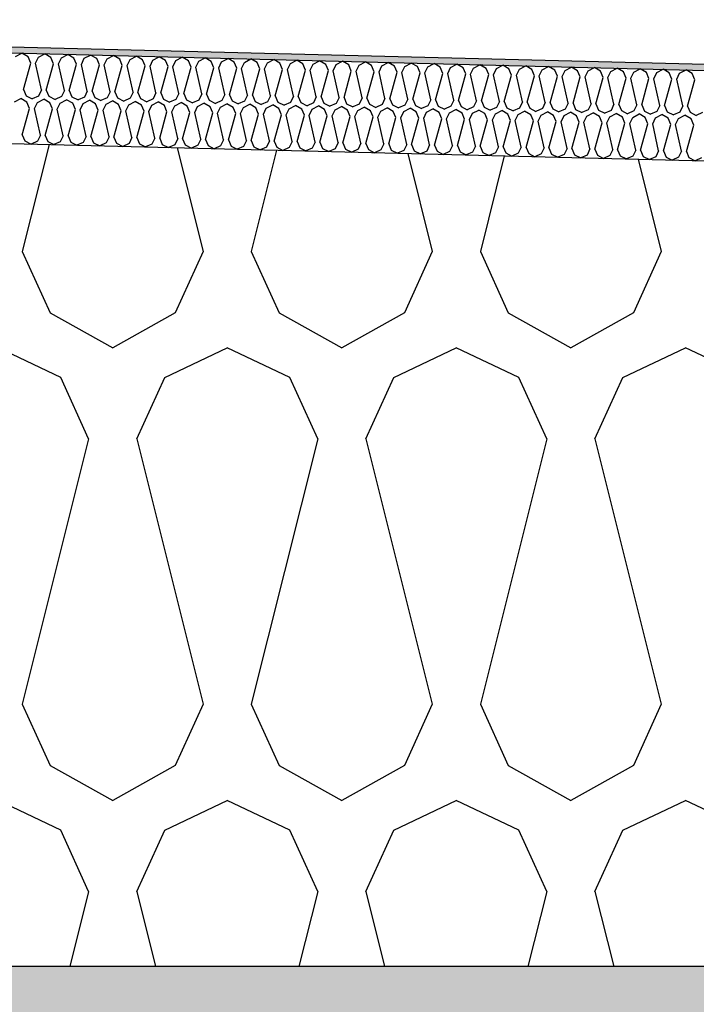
# Model space of a CAD drawing. Header units: millimetres. Extents: x -74465 to -41950, y 1470 to 14690.
# Tile 103 of 132: x -57509 to -57285, y 10282 to 10609. Entities that reach past the tile are written whole.
import ezdxf

# ---------------------------------------------------------------- set-up
doc = ezdxf.new("R2010")
doc.units = ezdxf.units.MM
doc.header["$LTSCALE"] = 0.5
doc.header["$MEASUREMENT"] = 0
doc.linetypes.add('PLINE', pattern=[0])
for name, color, linetype in [('26-- Yttertak (Skravur)(Nye konstruksjoner)', 7, 'Continuous'), ('26-- Yttertak(Nye konstruksjoner)', 7, 'Continuous'), ('261- Primærkonstruksjon (tak) (Skravur)(Nye konstruksjoner)', 7, 'Continuous'), ('261- Primærkonstruksjon (tak)(Nye konstruksjoner)', 7, 'Continuous'), ('262- Taktekking (Skravur)(Nye konstruksjoner)', 7, 'Continuous'), ('262- Taktekking(Nye konstruksjoner)', 7, 'Continuous')]:
    doc.layers.add(name, color=color, linetype=linetype)

# ---------------------------------------------------------------- blocks, each defined once
blk = doc.blocks.new('*X3')
at = {"layer": '26-- Yttertak (Skravur)(Nye konstruksjoner)', "linetype": 'PLINE'}
for p, q in [((-57499.43, 10567.32), (-57508.29, 10531.88)), ((-57456.95, 10566.26), (-57448.36, 10531.88)), ((-57424.03, 10565.43), (-57432.41, 10531.88)), ((-57380.59, 10564.35), (-57372.48, 10531.88)), ((-57348.62, 10563.55), (-57356.54, 10531.88)), ((-57304.24, 10562.44), (-57296.6, 10531.88)), ((-57508.29, 10531.88), (-57499.05, 10511.56)), ((-57448.36, 10531.88), (-57457.6, 10511.56)), ((-57432.41, 10531.88), (-57423.17, 10511.56)), ((-57372.48, 10531.88), (-57381.72, 10511.56)), ((-57356.54, 10531.88), (-57347.29, 10511.56)), ((-57296.6, 10531.88), (-57305.84, 10511.56)), ((-57499.05, 10511.56), (-57478.32, 10500)), ((-57457.6, 10511.56), (-57478.32, 10500)), ((-57423.17, 10511.56), (-57402.45, 10500)), ((-57381.72, 10511.56), (-57402.45, 10500)), ((-57347.29, 10511.56), (-57326.57, 10500)), ((-57305.84, 10511.56), (-57326.57, 10500)), ((-57495.54, 10490.19), (-57516.26, 10500)), ((-57461.11, 10490.19), (-57440.39, 10500)), ((-57419.66, 10490.19), (-57440.39, 10500)), ((-57385.23, 10490.19), (-57364.51, 10500)), ((-57343.78, 10490.19), (-57364.51, 10500)), ((-57309.35, 10490.19), (-57288.63, 10500)), ((-57267.91, 10490.19), (-57288.63, 10500)), ((-57486.3, 10469.87), (-57495.54, 10490.19)), ((-57470.35, 10469.87), (-57461.11, 10490.19)), ((-57410.42, 10469.87), (-57419.66, 10490.19)), ((-57394.47, 10469.87), (-57385.23, 10490.19)), ((-57334.54, 10469.87), (-57343.78, 10490.19)), ((-57318.6, 10469.87), (-57309.35, 10490.19)), ((-57486.3, 10469.87), (-57508.29, 10381.88)), ((-57470.35, 10469.87), (-57448.36, 10381.88)), ((-57410.42, 10469.87), (-57432.41, 10381.88)), ((-57394.47, 10469.87), (-57372.48, 10381.88)), ((-57334.54, 10469.87), (-57356.54, 10381.88)), ((-57318.6, 10469.87), (-57296.6, 10381.88)), ((-57508.29, 10381.88), (-57499.05, 10361.56)), ((-57448.36, 10381.88), (-57457.6, 10361.56)), ((-57432.41, 10381.88), (-57423.17, 10361.56)), ((-57372.48, 10381.88), (-57381.72, 10361.56)), ((-57356.54, 10381.88), (-57347.29, 10361.56)), ((-57296.6, 10381.88), (-57305.84, 10361.56)), ((-57499.05, 10361.56), (-57478.32, 10350)), ((-57457.6, 10361.56), (-57478.32, 10350)), ((-57423.17, 10361.56), (-57402.45, 10350)), ((-57381.72, 10361.56), (-57402.45, 10350)), ((-57347.29, 10361.56), (-57326.57, 10350)), ((-57305.84, 10361.56), (-57326.57, 10350)), ((-57495.54, 10340.19), (-57516.26, 10350)), ((-57461.11, 10340.19), (-57440.39, 10350)), ((-57419.66, 10340.19), (-57440.39, 10350)), ((-57385.23, 10340.19), (-57364.51, 10350)), ((-57343.78, 10340.19), (-57364.51, 10350)), ((-57309.35, 10340.19), (-57288.63, 10350)), ((-57267.91, 10340.19), (-57288.63, 10350)), ((-57486.3, 10319.87), (-57495.54, 10340.19)), ((-57470.35, 10319.87), (-57461.11, 10340.19)), ((-57410.42, 10319.87), (-57419.66, 10340.19)), ((-57394.47, 10319.87), (-57385.23, 10340.19)), ((-57334.54, 10319.87), (-57343.78, 10340.19)), ((-57318.6, 10319.87), (-57309.35, 10340.19)), ((-57486.3, 10319.87), (-57492.51, 10295)), ((-57470.35, 10319.87), (-57464.14, 10295)), ((-57410.42, 10319.87), (-57416.64, 10295)), ((-57394.47, 10319.87), (-57388.26, 10295)), ((-57334.54, 10319.87), (-57340.76, 10295)), ((-57318.6, 10319.87), (-57312.38, 10295))]:
    blk.add_line(p, q, dxfattribs=at)
blk = doc.blocks.new('*X6')
at = {"layer": '262- Taktekking (Skravur)(Nye konstruksjoner)', "linetype": 'PLINE'}
for p, q in [((-57510.5, 10596.45), (-57508.4, 10597.55)), ((-57506.36, 10596.34), (-57508.4, 10597.55)), ((-57507.91, 10585.55), (-57505.49, 10594.29)), ((-57505.49, 10594.29), (-57506.36, 10596.34)), ((-57503.89, 10594.25), (-57502.92, 10596.26)), ((-57502.92, 10596.26), (-57500.82, 10597.36)), ((-57498.78, 10596.15), (-57500.82, 10597.36)), ((-57497.9, 10594.1), (-57498.78, 10596.15)), ((-57496.31, 10594.06), (-57495.33, 10596.07)), ((-57495.33, 10596.07), (-57493.23, 10597.17)), ((-57491.19, 10595.96), (-57493.23, 10597.17)), ((-57490.32, 10593.91), (-57491.19, 10595.96)), ((-57488.72, 10593.87), (-57487.75, 10595.88)), ((-57487.75, 10595.88), (-57485.65, 10596.98)), ((-57483.61, 10595.77), (-57485.65, 10596.98)), ((-57482.73, 10593.72), (-57483.61, 10595.77)), ((-57481.14, 10593.68), (-57480.16, 10595.69)), ((-57480.16, 10595.69), (-57478.06, 10596.79)), ((-57476.02, 10595.59), (-57478.06, 10596.79)), ((-57475.15, 10593.53), (-57476.02, 10595.59)), ((-57473.55, 10593.49), (-57472.58, 10595.5)), ((-57472.58, 10595.5), (-57470.48, 10596.6)), ((-57468.43, 10595.4), (-57470.48, 10596.6)), ((-57467.56, 10593.34), (-57468.43, 10595.4)), ((-57465.97, 10593.3), (-57464.99, 10595.31)), ((-57464.99, 10595.31), (-57462.89, 10596.41)), ((-57460.85, 10595.21), (-57462.89, 10596.41)), ((-57459.98, 10593.15), (-57460.85, 10595.21)), ((-57458.38, 10593.11), (-57457.41, 10595.12)), ((-57457.41, 10595.12), (-57455.31, 10596.22)), ((-57453.26, 10595.02), (-57455.31, 10596.22)), ((-57452.39, 10592.96), (-57453.26, 10595.02)), ((-57450.8, 10592.92), (-57449.82, 10594.93)), ((-57449.82, 10594.93), (-57447.72, 10596.03)), ((-57445.68, 10594.83), (-57447.72, 10596.03)), ((-57444.8, 10592.77), (-57445.68, 10594.83)), ((-57443.21, 10592.73), (-57442.24, 10594.74)), ((-57442.24, 10594.74), (-57440.13, 10595.85)), ((-57438.09, 10594.64), (-57440.13, 10595.85)), ((-57437.22, 10592.58), (-57438.09, 10594.64)), ((-57435.62, 10592.54), (-57434.65, 10594.55)), ((-57434.65, 10594.55), (-57432.55, 10595.66)), ((-57430.51, 10594.45), (-57432.55, 10595.66)), ((-57429.63, 10592.39), (-57430.51, 10594.45)), ((-57428.04, 10592.35), (-57427.06, 10594.36)), ((-57427.06, 10594.36), (-57424.96, 10595.47)), ((-57422.92, 10594.26), (-57424.96, 10595.47)), ((-57419.48, 10594.17), (-57417.38, 10595.28)), ((-57415.34, 10594.07), (-57417.38, 10595.28)), ((-57411.89, 10593.98), (-57409.79, 10595.09)), ((-57407.75, 10593.88), (-57409.79, 10595.09)), ((-57404.31, 10593.79), (-57402.21, 10594.9)), ((-57400.16, 10593.69), (-57402.21, 10594.9)), ((-57396.72, 10593.6), (-57394.62, 10594.71)), ((-57392.58, 10593.5), (-57394.62, 10594.71)), ((-57389.14, 10593.41), (-57387.04, 10594.52)), ((-57384.99, 10593.31), (-57387.04, 10594.52)), ((-57381.55, 10593.22), (-57379.45, 10594.33)), ((-57377.41, 10593.12), (-57379.45, 10594.33)), ((-57501.92, 10585.4), (-57503.89, 10594.25)), ((-57500.32, 10585.36), (-57497.9, 10594.1)), ((-57494.33, 10585.21), (-57496.31, 10594.06)), ((-57492.74, 10585.17), (-57490.32, 10593.91)), ((-57486.74, 10585.02), (-57488.72, 10593.87)), ((-57485.15, 10584.98), (-57482.73, 10593.72)), ((-57479.16, 10584.83), (-57481.14, 10593.68)), ((-57477.57, 10584.79), (-57475.15, 10593.53)), ((-57471.57, 10584.64), (-57473.55, 10593.49)), ((-57469.98, 10584.6), (-57467.56, 10593.34)), ((-57463.99, 10584.45), (-57465.97, 10593.3)), ((-57462.39, 10584.41), (-57459.98, 10593.15)), ((-57456.4, 10584.26), (-57458.38, 10593.11)), ((-57454.81, 10584.22), (-57452.39, 10592.96)), ((-57448.82, 10584.07), (-57450.8, 10592.92)), ((-57447.22, 10584.03), (-57444.8, 10592.77)), ((-57441.23, 10583.88), (-57443.21, 10592.73)), ((-57439.64, 10583.84), (-57437.22, 10592.58)), ((-57433.65, 10583.69), (-57435.62, 10592.54)), ((-57432.05, 10583.65), (-57429.63, 10592.39)), ((-57426.06, 10583.5), (-57428.04, 10592.35)), ((-57424.47, 10583.46), (-57422.05, 10592.2)), ((-57422.05, 10592.2), (-57422.92, 10594.26)), ((-57420.45, 10592.16), (-57419.48, 10594.17)), ((-57418.47, 10583.31), (-57420.45, 10592.16)), ((-57416.88, 10583.27), (-57414.46, 10592.01)), ((-57414.46, 10592.01), (-57415.34, 10594.07)), ((-57412.87, 10591.97), (-57411.89, 10593.98)), ((-57410.89, 10583.12), (-57412.87, 10591.97)), ((-57409.3, 10583.08), (-57406.88, 10591.82)), ((-57406.88, 10591.82), (-57407.75, 10593.88)), ((-57405.28, 10591.78), (-57404.31, 10593.79)), ((-57403.3, 10582.93), (-57405.28, 10591.78)), ((-57401.71, 10582.89), (-57399.29, 10591.63)), ((-57399.29, 10591.63), (-57400.16, 10593.69)), ((-57397.7, 10591.59), (-57396.72, 10593.6)), ((-57395.72, 10582.74), (-57397.7, 10591.59)), ((-57394.12, 10582.7), (-57391.71, 10591.44)), ((-57391.71, 10591.44), (-57392.58, 10593.5)), ((-57390.11, 10591.41), (-57389.14, 10593.41)), ((-57388.13, 10582.55), (-57390.11, 10591.41)), ((-57386.54, 10582.51), (-57384.12, 10591.26)), ((-57384.12, 10591.26), (-57384.99, 10593.31)), ((-57382.53, 10591.22), (-57381.55, 10593.22)), ((-57380.55, 10582.36), (-57382.53, 10591.22)), ((-57378.95, 10582.32), (-57376.53, 10591.07)), ((-57376.53, 10591.07), (-57377.41, 10593.12)), ((-57374.94, 10591.03), (-57373.97, 10593.03)), ((-57372.96, 10582.17), (-57374.94, 10591.03)), ((-57373.97, 10593.03), (-57371.87, 10594.14)), ((-57369.82, 10592.93), (-57371.87, 10594.14)), ((-57368.95, 10590.88), (-57369.82, 10592.93)), ((-57367.36, 10590.84), (-57366.38, 10592.84)), ((-57366.38, 10592.84), (-57364.28, 10593.95)), ((-57362.24, 10592.74), (-57364.28, 10593.95)), ((-57361.36, 10590.69), (-57362.24, 10592.74)), ((-57359.77, 10590.65), (-57358.79, 10592.65)), ((-57358.79, 10592.65), (-57356.69, 10593.76)), ((-57354.65, 10592.55), (-57356.69, 10593.76)), ((-57353.78, 10590.5), (-57354.65, 10592.55)), ((-57352.18, 10590.46), (-57351.21, 10592.47)), ((-57351.21, 10592.47), (-57349.11, 10593.57)), ((-57347.07, 10592.36), (-57349.11, 10593.57)), ((-57346.19, 10590.31), (-57347.07, 10592.36)), ((-57344.6, 10590.27), (-57343.62, 10592.28)), ((-57343.62, 10592.28), (-57341.52, 10593.38)), ((-57339.48, 10592.17), (-57341.52, 10593.38)), ((-57338.61, 10590.12), (-57339.48, 10592.17)), ((-57337.01, 10590.08), (-57336.04, 10592.09)), ((-57336.04, 10592.09), (-57333.94, 10593.19)), ((-57331.89, 10591.98), (-57333.94, 10593.19)), ((-57331.02, 10589.93), (-57331.89, 10591.98)), ((-57329.43, 10589.89), (-57328.45, 10591.9)), ((-57328.45, 10591.9), (-57326.35, 10593)), ((-57324.31, 10591.79), (-57326.35, 10593)), ((-57323.44, 10589.74), (-57324.31, 10591.79)), ((-57321.84, 10589.7), (-57320.87, 10591.71)), ((-57320.87, 10591.71), (-57318.77, 10592.81)), ((-57316.72, 10591.6), (-57318.77, 10592.81)), ((-57315.85, 10589.55), (-57316.72, 10591.6)), ((-57314.26, 10589.51), (-57313.28, 10591.52)), ((-57313.28, 10591.52), (-57311.18, 10592.62)), ((-57309.14, 10591.41), (-57311.18, 10592.62)), ((-57308.26, 10589.36), (-57309.14, 10591.41)), ((-57306.67, 10589.32), (-57305.7, 10591.33)), ((-57305.7, 10591.33), (-57303.6, 10592.43)), ((-57301.55, 10591.22), (-57303.6, 10592.43)), ((-57300.68, 10589.17), (-57301.55, 10591.22)), ((-57299.09, 10589.13), (-57298.11, 10591.14)), ((-57298.11, 10591.14), (-57296.01, 10592.24)), ((-57293.97, 10591.03), (-57296.01, 10592.24)), ((-57293.09, 10588.98), (-57293.97, 10591.03)), ((-57290.52, 10590.95), (-57288.42, 10592.05)), ((-57286.38, 10590.84), (-57288.42, 10592.05)), ((-57371.37, 10582.13), (-57368.95, 10590.88)), ((-57365.38, 10581.99), (-57367.36, 10590.84)), ((-57363.78, 10581.95), (-57361.36, 10590.69)), ((-57357.79, 10581.8), (-57359.77, 10590.65)), ((-57356.2, 10581.76), (-57353.78, 10590.5)), ((-57350.2, 10581.61), (-57352.18, 10590.46)), ((-57348.61, 10581.57), (-57346.19, 10590.31)), ((-57342.62, 10581.42), (-57344.6, 10590.27)), ((-57341.03, 10581.38), (-57338.61, 10590.12)), ((-57335.03, 10581.23), (-57337.01, 10590.08)), ((-57333.44, 10581.19), (-57331.02, 10589.93)), ((-57327.45, 10581.04), (-57329.43, 10589.89)), ((-57325.85, 10581), (-57323.44, 10589.74)), ((-57319.86, 10580.85), (-57321.84, 10589.7)), ((-57318.27, 10580.81), (-57315.85, 10589.55)), ((-57312.28, 10580.66), (-57314.26, 10589.51)), ((-57310.68, 10580.62), (-57308.26, 10589.36)), ((-57304.69, 10580.47), (-57306.67, 10589.32)), ((-57303.1, 10580.43), (-57300.68, 10589.17)), ((-57297.11, 10580.28), (-57299.09, 10589.13)), ((-57295.51, 10580.24), (-57293.09, 10588.98)), ((-57291.5, 10588.94), (-57290.52, 10590.95)), ((-57289.52, 10580.09), (-57291.5, 10588.94)), ((-57287.93, 10580.05), (-57285.51, 10588.79)), ((-57285.51, 10588.79), (-57286.38, 10590.84)), ((-57507.91, 10585.55), (-57507.03, 10583.49)), ((-57501.92, 10585.4), (-57502.89, 10583.39)), ((-57500.32, 10585.36), (-57499.45, 10583.3)), ((-57494.33, 10585.21), (-57495.31, 10583.2)), ((-57492.74, 10585.17), (-57491.86, 10583.11)), ((-57486.74, 10585.02), (-57487.72, 10583.01)), ((-57485.15, 10584.98), (-57484.28, 10582.92)), ((-57479.16, 10584.83), (-57480.13, 10582.82)), ((-57477.57, 10584.79), (-57476.69, 10582.74)), ((-57471.57, 10584.64), (-57472.55, 10582.63)), ((-57469.98, 10584.6), (-57469.11, 10582.55)), ((-57510.88, 10581.45), (-57508.78, 10582.56)), ((-57506.74, 10581.35), (-57508.78, 10582.56)), ((-57507.03, 10583.49), (-57504.99, 10582.46)), ((-57505.86, 10579.29), (-57506.74, 10581.35)), ((-57502.89, 10583.39), (-57504.99, 10582.46)), ((-57504.27, 10579.25), (-57503.29, 10581.26)), ((-57503.29, 10581.26), (-57501.19, 10582.37)), ((-57499.15, 10581.16), (-57501.19, 10582.37)), ((-57499.45, 10583.3), (-57497.4, 10582.27)), ((-57495.31, 10583.2), (-57497.4, 10582.27)), ((-57495.71, 10581.07), (-57493.61, 10582.18)), ((-57491.57, 10580.97), (-57493.61, 10582.18)), ((-57491.86, 10583.11), (-57489.82, 10582.08)), ((-57487.72, 10583.01), (-57489.82, 10582.08)), ((-57488.12, 10580.88), (-57486.02, 10581.99)), ((-57483.98, 10580.78), (-57486.02, 10581.99)), ((-57484.28, 10582.92), (-57482.23, 10581.89)), ((-57480.13, 10582.82), (-57482.23, 10581.89)), ((-57480.54, 10580.69), (-57478.44, 10581.8)), ((-57476.39, 10580.59), (-57478.44, 10581.8)), ((-57476.69, 10582.74), (-57474.64, 10581.7)), ((-57472.55, 10582.63), (-57474.64, 10581.7)), ((-57472.95, 10580.5), (-57470.85, 10581.61)), ((-57468.81, 10580.4), (-57470.85, 10581.61)), ((-57469.11, 10582.55), (-57467.06, 10581.51)), ((-57464.96, 10582.44), (-57467.06, 10581.51)), ((-57465.37, 10580.31), (-57463.27, 10581.42)), ((-57463.99, 10584.45), (-57464.96, 10582.44)), ((-57461.22, 10580.21), (-57463.27, 10581.42)), ((-57462.39, 10584.41), (-57461.52, 10582.36)), ((-57461.52, 10582.36), (-57459.47, 10581.32)), ((-57457.38, 10582.25), (-57459.47, 10581.32)), ((-57457.78, 10580.12), (-57455.68, 10581.23)), ((-57456.4, 10584.26), (-57457.38, 10582.25)), ((-57453.64, 10580.02), (-57455.68, 10581.23)), ((-57454.81, 10584.22), (-57453.93, 10582.17)), ((-57453.93, 10582.17), (-57451.89, 10581.13)), ((-57449.79, 10582.06), (-57451.89, 10581.13)), ((-57448.82, 10584.07), (-57449.79, 10582.06)), ((-57447.22, 10584.03), (-57446.35, 10581.98)), ((-57446.35, 10581.98), (-57444.3, 10580.94)), ((-57442.21, 10581.87), (-57444.3, 10580.94)), ((-57441.23, 10583.88), (-57442.21, 10581.87)), ((-57439.64, 10583.84), (-57438.76, 10581.79)), ((-57438.76, 10581.79), (-57436.72, 10580.75)), ((-57434.62, 10581.68), (-57436.72, 10580.75)), ((-57433.65, 10583.69), (-57434.62, 10581.68)), ((-57432.05, 10583.65), (-57431.18, 10581.6)), ((-57431.18, 10581.6), (-57429.13, 10580.57)), ((-57427.04, 10581.49), (-57429.13, 10580.57)), ((-57426.06, 10583.5), (-57427.04, 10581.49)), ((-57424.47, 10583.46), (-57423.59, 10581.41)), ((-57423.59, 10581.41), (-57421.55, 10580.38)), ((-57419.45, 10581.3), (-57421.55, 10580.38)), ((-57418.47, 10583.31), (-57419.45, 10581.3)), ((-57416.88, 10583.27), (-57416.01, 10581.22)), ((-57416.01, 10581.22), (-57413.96, 10580.19)), ((-57410.89, 10583.12), (-57411.86, 10581.11)), ((-57409.3, 10583.08), (-57408.42, 10581.03)), ((-57403.3, 10582.93), (-57404.28, 10580.92)), ((-57401.71, 10582.89), (-57400.84, 10580.84)), ((-57395.72, 10582.74), (-57396.69, 10580.74)), ((-57394.12, 10582.7), (-57393.25, 10580.65)), ((-57388.13, 10582.55), (-57389.11, 10580.55)), ((-57386.54, 10582.51), (-57385.67, 10580.46)), ((-57380.55, 10582.36), (-57381.52, 10580.36)), ((-57378.95, 10582.32), (-57378.08, 10580.27)), ((-57372.96, 10582.17), (-57373.94, 10580.17)), ((-57371.37, 10582.13), (-57370.49, 10580.08)), ((-57365.38, 10581.99), (-57366.35, 10579.98)), ((-57363.78, 10581.95), (-57362.91, 10579.89)), ((-57357.79, 10581.8), (-57358.77, 10579.79)), ((-57356.2, 10581.76), (-57355.32, 10579.7)), ((-57350.2, 10581.61), (-57351.18, 10579.6)), ((-57348.61, 10581.57), (-57347.74, 10579.51)), ((-57342.62, 10581.42), (-57343.59, 10579.41)), ((-57341.03, 10581.38), (-57340.15, 10579.32)), ((-57335.03, 10581.23), (-57336.01, 10579.22)), ((-57508.28, 10570.55), (-57505.86, 10579.29)), ((-57502.29, 10570.4), (-57504.27, 10579.25)), ((-57500.7, 10570.36), (-57498.28, 10579.1)), ((-57498.28, 10579.1), (-57499.15, 10581.16)), ((-57496.68, 10579.06), (-57495.71, 10581.07)), ((-57494.7, 10570.21), (-57496.68, 10579.06)), ((-57493.11, 10570.17), (-57490.69, 10578.91)), ((-57490.69, 10578.91), (-57491.57, 10580.97)), ((-57489.1, 10578.87), (-57488.12, 10580.88)), ((-57487.12, 10570.02), (-57489.1, 10578.87)), ((-57485.53, 10569.98), (-57483.11, 10578.73)), ((-57483.11, 10578.73), (-57483.98, 10580.78)), ((-57481.51, 10578.69), (-57480.54, 10580.69)), ((-57479.53, 10569.83), (-57481.51, 10578.69)), ((-57477.94, 10569.79), (-57475.52, 10578.54)), ((-57475.52, 10578.54), (-57476.39, 10580.59)), ((-57473.93, 10578.5), (-57472.95, 10580.5)), ((-57471.95, 10569.64), (-57473.93, 10578.5)), ((-57470.35, 10569.6), (-57467.94, 10578.35)), ((-57467.94, 10578.35), (-57468.81, 10580.4)), ((-57466.34, 10578.31), (-57465.37, 10580.31)), ((-57464.36, 10569.45), (-57466.34, 10578.31)), ((-57462.77, 10569.41), (-57460.35, 10578.16)), ((-57460.35, 10578.16), (-57461.22, 10580.21)), ((-57458.76, 10578.12), (-57457.78, 10580.12)), ((-57456.78, 10569.27), (-57458.76, 10578.12)), ((-57455.18, 10569.23), (-57452.76, 10577.97)), ((-57452.76, 10577.97), (-57453.64, 10580.02)), ((-57451.17, 10577.93), (-57450.2, 10579.94)), ((-57450.2, 10579.94), (-57448.1, 10581.04)), ((-57446.05, 10579.83), (-57448.1, 10581.04)), ((-57445.18, 10577.78), (-57446.05, 10579.83)), ((-57443.59, 10577.74), (-57442.61, 10579.75)), ((-57442.61, 10579.75), (-57440.51, 10580.85)), ((-57438.47, 10579.64), (-57440.51, 10580.85)), ((-57437.59, 10577.59), (-57438.47, 10579.64)), ((-57436, 10577.55), (-57435.02, 10579.56)), ((-57435.02, 10579.56), (-57432.92, 10580.66)), ((-57430.88, 10579.45), (-57432.92, 10580.66)), ((-57430.01, 10577.4), (-57430.88, 10579.45)), ((-57428.41, 10577.36), (-57427.44, 10579.37)), ((-57427.44, 10579.37), (-57425.34, 10580.47)), ((-57423.3, 10579.26), (-57425.34, 10580.47)), ((-57422.42, 10577.21), (-57423.3, 10579.26)), ((-57420.83, 10577.17), (-57419.85, 10579.18)), ((-57419.85, 10579.18), (-57417.75, 10580.28)), ((-57415.71, 10579.07), (-57417.75, 10580.28)), ((-57414.84, 10577.02), (-57415.71, 10579.07)), ((-57411.86, 10581.11), (-57413.96, 10580.19)), ((-57413.24, 10576.98), (-57412.27, 10578.99)), ((-57412.27, 10578.99), (-57410.17, 10580.09)), ((-57408.12, 10578.88), (-57410.17, 10580.09)), ((-57408.42, 10581.03), (-57406.37, 10580)), ((-57407.25, 10576.83), (-57408.12, 10578.88)), ((-57404.28, 10580.92), (-57406.37, 10580)), ((-57405.66, 10576.79), (-57404.68, 10578.8)), ((-57404.68, 10578.8), (-57402.58, 10579.9)), ((-57400.54, 10578.69), (-57402.58, 10579.9)), ((-57400.84, 10580.84), (-57398.79, 10579.81)), ((-57399.67, 10576.64), (-57400.54, 10578.69)), ((-57396.69, 10580.74), (-57398.79, 10579.81)), ((-57398.07, 10576.6), (-57397.1, 10578.61)), ((-57397.1, 10578.61), (-57395, 10579.71)), ((-57392.95, 10578.5), (-57395, 10579.71)), ((-57393.25, 10580.65), (-57391.2, 10579.62)), ((-57392.08, 10576.45), (-57392.95, 10578.5)), ((-57389.11, 10580.55), (-57391.2, 10579.62)), ((-57390.49, 10576.41), (-57389.51, 10578.42)), ((-57389.51, 10578.42), (-57387.41, 10579.52)), ((-57385.37, 10578.31), (-57387.41, 10579.52)), ((-57385.67, 10580.46), (-57383.62, 10579.43)), ((-57384.49, 10576.26), (-57385.37, 10578.31)), ((-57381.52, 10580.36), (-57383.62, 10579.43)), ((-57382.9, 10576.22), (-57381.93, 10578.23)), ((-57381.93, 10578.23), (-57379.83, 10579.33)), ((-57377.78, 10578.12), (-57379.83, 10579.33)), ((-57378.08, 10580.27), (-57376.03, 10579.24)), ((-57376.91, 10576.07), (-57377.78, 10578.12)), ((-57373.94, 10580.17), (-57376.03, 10579.24)), ((-57375.32, 10576.03), (-57374.34, 10578.04)), ((-57374.34, 10578.04), (-57372.24, 10579.14)), ((-57370.2, 10577.94), (-57372.24, 10579.14)), ((-57370.49, 10580.08), (-57368.45, 10579.05)), ((-57366.35, 10579.98), (-57368.45, 10579.05)), ((-57366.75, 10577.85), (-57364.65, 10578.95)), ((-57362.61, 10577.75), (-57364.65, 10578.95)), ((-57362.91, 10579.89), (-57360.86, 10578.86)), ((-57358.77, 10579.79), (-57360.86, 10578.86)), ((-57359.17, 10577.66), (-57357.07, 10578.76)), ((-57355.03, 10577.56), (-57357.07, 10578.76)), ((-57355.32, 10579.7), (-57353.28, 10578.67)), ((-57351.18, 10579.6), (-57353.28, 10578.67)), ((-57351.58, 10577.47), (-57349.48, 10578.57)), ((-57347.44, 10577.37), (-57349.48, 10578.57)), ((-57347.74, 10579.51), (-57345.69, 10578.48)), ((-57343.59, 10579.41), (-57345.69, 10578.48)), ((-57344, 10577.28), (-57341.9, 10578.38)), ((-57339.86, 10577.18), (-57341.9, 10578.38)), ((-57340.15, 10579.32), (-57338.11, 10578.29)), ((-57336.01, 10579.22), (-57338.11, 10578.29)), ((-57336.41, 10577.09), (-57334.31, 10578.19)), ((-57332.27, 10576.99), (-57334.31, 10578.19)), ((-57333.44, 10581.19), (-57332.57, 10579.13)), ((-57332.57, 10579.13), (-57330.52, 10578.1)), ((-57328.42, 10579.03), (-57330.52, 10578.1)), ((-57328.83, 10576.9), (-57326.73, 10578.01)), ((-57327.45, 10581.04), (-57328.42, 10579.03)), ((-57324.68, 10576.8), (-57326.73, 10578.01)), ((-57325.85, 10581), (-57324.98, 10578.94)), ((-57324.98, 10578.94), (-57322.93, 10577.91)), ((-57320.84, 10578.84), (-57322.93, 10577.91)), ((-57319.86, 10580.85), (-57320.84, 10578.84)), ((-57318.27, 10580.81), (-57317.4, 10578.75)), ((-57317.4, 10578.75), (-57315.35, 10577.72)), ((-57313.25, 10578.65), (-57315.35, 10577.72)), ((-57312.28, 10580.66), (-57313.25, 10578.65)), ((-57310.68, 10580.62), (-57309.81, 10578.56)), ((-57309.81, 10578.56), (-57307.76, 10577.53)), ((-57305.67, 10578.46), (-57307.76, 10577.53)), ((-57304.69, 10580.47), (-57305.67, 10578.46)), ((-57303.1, 10580.43), (-57302.22, 10578.37)), ((-57302.22, 10578.37), (-57300.18, 10577.34)), ((-57298.08, 10578.27), (-57300.18, 10577.34)), ((-57297.11, 10580.28), (-57298.08, 10578.27)), ((-57295.51, 10580.24), (-57294.64, 10578.18)), ((-57294.64, 10578.18), (-57292.59, 10577.15)), ((-57290.5, 10578.08), (-57292.59, 10577.15)), ((-57289.52, 10580.09), (-57290.5, 10578.08)), ((-57287.93, 10580.05), (-57287.05, 10577.99)), ((-57287.05, 10577.99), (-57285.01, 10576.96)), ((-57449.19, 10569.08), (-57451.17, 10577.93)), ((-57447.6, 10569.04), (-57445.18, 10577.78)), ((-57441.61, 10568.89), (-57443.59, 10577.74)), ((-57440.01, 10568.85), (-57437.59, 10577.59)), ((-57434.02, 10568.7), (-57436, 10577.55)), ((-57432.43, 10568.66), (-57430.01, 10577.4)), ((-57426.44, 10568.51), (-57428.41, 10577.36)), ((-57424.84, 10568.47), (-57422.42, 10577.21)), ((-57418.85, 10568.32), (-57420.83, 10577.17)), ((-57417.26, 10568.28), (-57414.84, 10577.02)), ((-57411.26, 10568.13), (-57413.24, 10576.98)), ((-57409.67, 10568.09), (-57407.25, 10576.83)), ((-57403.68, 10567.94), (-57405.66, 10576.79)), ((-57402.08, 10567.9), (-57399.67, 10576.64)), ((-57396.09, 10567.75), (-57398.07, 10576.6)), ((-57394.5, 10567.71), (-57392.08, 10576.45)), ((-57388.51, 10567.56), (-57390.49, 10576.41)), ((-57386.91, 10567.52), (-57384.49, 10576.26)), ((-57380.92, 10567.37), (-57382.9, 10576.22)), ((-57379.33, 10567.33), (-57376.91, 10576.07)), ((-57373.34, 10567.18), (-57375.32, 10576.03)), ((-57371.74, 10567.14), (-57369.32, 10575.88)), ((-57369.32, 10575.88), (-57370.2, 10577.94)), ((-57367.73, 10575.84), (-57366.75, 10577.85)), ((-57365.75, 10566.99), (-57367.73, 10575.84)), ((-57364.16, 10566.95), (-57361.74, 10575.69)), ((-57361.74, 10575.69), (-57362.61, 10577.75)), ((-57360.14, 10575.65), (-57359.17, 10577.66)), ((-57358.17, 10566.8), (-57360.14, 10575.65)), ((-57356.57, 10566.76), (-57354.15, 10575.5)), ((-57354.15, 10575.5), (-57355.03, 10577.56)), ((-57352.56, 10575.46), (-57351.58, 10577.47)), ((-57350.58, 10566.61), (-57352.56, 10575.46)), ((-57348.99, 10566.57), (-57346.57, 10575.31)), ((-57346.57, 10575.31), (-57347.44, 10577.37)), ((-57344.97, 10575.27), (-57344, 10577.28)), ((-57342.99, 10566.42), (-57344.97, 10575.27)), ((-57341.4, 10566.38), (-57338.98, 10575.12)), ((-57338.98, 10575.12), (-57339.86, 10577.18)), ((-57337.39, 10575.08), (-57336.41, 10577.09)), ((-57335.41, 10566.23), (-57337.39, 10575.08)), ((-57333.82, 10566.19), (-57331.4, 10574.93)), ((-57331.4, 10574.93), (-57332.27, 10576.99)), ((-57329.8, 10574.89), (-57328.83, 10576.9)), ((-57327.82, 10566.04), (-57329.8, 10574.89)), ((-57326.23, 10566), (-57323.81, 10574.74)), ((-57323.81, 10574.74), (-57324.68, 10576.8)), ((-57322.22, 10574.7), (-57321.24, 10576.71)), ((-57320.24, 10565.85), (-57322.22, 10574.7)), ((-57321.24, 10576.71), (-57319.14, 10577.82)), ((-57317.1, 10576.61), (-57319.14, 10577.82)), ((-57316.22, 10574.55), (-57317.1, 10576.61)), ((-57314.63, 10574.51), (-57313.66, 10576.52)), ((-57313.66, 10576.52), (-57311.56, 10577.63)), ((-57309.51, 10576.42), (-57311.56, 10577.63)), ((-57308.64, 10574.36), (-57309.51, 10576.42)), ((-57307.05, 10574.32), (-57306.07, 10576.33)), ((-57306.07, 10576.33), (-57303.97, 10577.44)), ((-57301.93, 10576.23), (-57303.97, 10577.44)), ((-57301.05, 10574.17), (-57301.93, 10576.23)), ((-57299.46, 10574.13), (-57298.49, 10576.14)), ((-57298.49, 10576.14), (-57296.38, 10577.25)), ((-57294.34, 10576.04), (-57296.38, 10577.25)), ((-57293.47, 10573.98), (-57294.34, 10576.04)), ((-57291.87, 10573.94), (-57290.9, 10575.95)), ((-57290.9, 10575.95), (-57288.8, 10577.06)), ((-57286.76, 10575.85), (-57288.8, 10577.06)), ((-57285.88, 10573.79), (-57286.76, 10575.85)), ((-57282.91, 10577.89), (-57285.01, 10576.96)), ((-57318.64, 10565.81), (-57316.22, 10574.55)), ((-57312.65, 10565.66), (-57314.63, 10574.51)), ((-57311.06, 10565.62), (-57308.64, 10574.36)), ((-57305.07, 10565.47), (-57307.05, 10574.32)), ((-57303.47, 10565.43), (-57301.05, 10574.17)), ((-57297.48, 10565.28), (-57299.46, 10574.13)), ((-57295.89, 10565.24), (-57293.47, 10573.98)), ((-57289.9, 10565.09), (-57291.87, 10573.94)), ((-57288.3, 10565.05), (-57285.88, 10573.79)), ((-57508.28, 10570.55), (-57507.41, 10568.5)), ((-57507.41, 10568.5), (-57505.36, 10567.47)), ((-57503.27, 10568.39), (-57505.36, 10567.47)), ((-57502.29, 10570.4), (-57503.27, 10568.39)), ((-57500.7, 10570.36), (-57499.82, 10568.31)), ((-57499.82, 10568.31), (-57497.78, 10567.28)), ((-57495.68, 10568.21), (-57497.78, 10567.28)), ((-57494.7, 10570.21), (-57495.68, 10568.21)), ((-57493.11, 10570.17), (-57492.24, 10568.12)), ((-57487.12, 10570.02), (-57488.09, 10568.02)), ((-57485.53, 10569.98), (-57484.65, 10567.93)), ((-57479.53, 10569.83), (-57480.51, 10567.83)), ((-57477.94, 10569.79), (-57477.07, 10567.74)), ((-57471.95, 10569.64), (-57472.92, 10567.64)), ((-57470.35, 10569.6), (-57469.48, 10567.55)), ((-57464.36, 10569.45), (-57465.34, 10567.45)), ((-57462.77, 10569.41), (-57461.9, 10567.36)), ((-57456.78, 10569.27), (-57457.75, 10567.26)), ((-57455.18, 10569.23), (-57454.31, 10567.17)), ((-57449.19, 10569.08), (-57450.17, 10567.07)), ((-57447.6, 10569.04), (-57446.72, 10566.98)), ((-57441.61, 10568.89), (-57442.58, 10566.88)), ((-57440.01, 10568.85), (-57439.14, 10566.79)), ((-57434.02, 10568.7), (-57435, 10566.69)), ((-57432.43, 10568.66), (-57431.55, 10566.6)), ((-57426.44, 10568.51), (-57427.41, 10566.5)), ((-57424.84, 10568.47), (-57423.97, 10566.41)), ((-57418.85, 10568.32), (-57419.82, 10566.31)), ((-57417.26, 10568.28), (-57416.38, 10566.22)), ((-57492.24, 10568.12), (-57490.19, 10567.09)), ((-57488.09, 10568.02), (-57490.19, 10567.09)), ((-57484.65, 10567.93), (-57482.6, 10566.9)), ((-57480.51, 10567.83), (-57482.6, 10566.9)), ((-57477.07, 10567.74), (-57475.02, 10566.71)), ((-57472.92, 10567.64), (-57475.02, 10566.71)), ((-57469.48, 10567.55), (-57467.43, 10566.52)), ((-57465.34, 10567.45), (-57467.43, 10566.52)), ((-57461.9, 10567.36), (-57459.85, 10566.33)), ((-57457.75, 10567.26), (-57459.85, 10566.33)), ((-57454.31, 10567.17), (-57452.26, 10566.14)), ((-57450.17, 10567.07), (-57452.26, 10566.14)), ((-57446.72, 10566.98), (-57444.68, 10565.95)), ((-57442.58, 10566.88), (-57444.68, 10565.95)), ((-57439.14, 10566.79), (-57437.09, 10565.76)), ((-57435, 10566.69), (-57437.09, 10565.76)), ((-57431.55, 10566.6), (-57429.51, 10565.57)), ((-57427.41, 10566.5), (-57429.51, 10565.57)), ((-57423.97, 10566.41), (-57421.92, 10565.38)), ((-57419.82, 10566.31), (-57421.92, 10565.38)), ((-57416.38, 10566.22), (-57414.34, 10565.19)), ((-57412.24, 10566.12), (-57414.34, 10565.19)), ((-57411.26, 10568.13), (-57412.24, 10566.12)), ((-57409.67, 10568.09), (-57408.8, 10566.03)), ((-57408.8, 10566.03), (-57406.75, 10565)), ((-57404.65, 10565.93), (-57406.75, 10565)), ((-57403.68, 10567.94), (-57404.65, 10565.93)), ((-57402.08, 10567.9), (-57401.21, 10565.84)), ((-57401.21, 10565.84), (-57399.16, 10564.81)), ((-57397.07, 10565.74), (-57399.16, 10564.81)), ((-57396.09, 10567.75), (-57397.07, 10565.74)), ((-57394.5, 10567.71), (-57393.63, 10565.65)), ((-57393.63, 10565.65), (-57391.58, 10564.62)), ((-57389.48, 10565.55), (-57391.58, 10564.62)), ((-57388.51, 10567.56), (-57389.48, 10565.55)), ((-57386.91, 10567.52), (-57386.04, 10565.46)), ((-57386.04, 10565.46), (-57383.99, 10564.43)), ((-57381.9, 10565.36), (-57383.99, 10564.43)), ((-57380.92, 10567.37), (-57381.9, 10565.36)), ((-57379.33, 10567.33), (-57378.45, 10565.27)), ((-57378.45, 10565.27), (-57376.41, 10564.24)), ((-57374.31, 10565.17), (-57376.41, 10564.24)), ((-57373.34, 10567.18), (-57374.31, 10565.17)), ((-57371.74, 10567.14), (-57370.87, 10565.09)), ((-57370.87, 10565.09), (-57368.82, 10564.05)), ((-57366.73, 10564.98), (-57368.82, 10564.05)), ((-57365.75, 10566.99), (-57366.73, 10564.98)), ((-57364.16, 10566.95), (-57363.28, 10564.9)), ((-57358.17, 10566.8), (-57359.14, 10564.79)), ((-57356.57, 10566.76), (-57355.7, 10564.71)), ((-57350.58, 10566.61), (-57351.55, 10564.6)), ((-57348.99, 10566.57), (-57348.11, 10564.52)), ((-57342.99, 10566.42), (-57343.97, 10564.41)), ((-57341.4, 10566.38), (-57340.53, 10564.33)), ((-57335.41, 10566.23), (-57336.38, 10564.22)), ((-57333.82, 10566.19), (-57332.94, 10564.14)), ((-57327.82, 10566.04), (-57328.8, 10564.03)), ((-57326.23, 10566), (-57325.36, 10563.95)), ((-57320.24, 10565.85), (-57321.21, 10563.84)), ((-57318.64, 10565.81), (-57317.77, 10563.76)), ((-57312.65, 10565.66), (-57313.63, 10563.65)), ((-57311.06, 10565.62), (-57310.18, 10563.57)), ((-57305.07, 10565.47), (-57306.04, 10563.46)), ((-57303.47, 10565.43), (-57302.6, 10563.38)), ((-57297.48, 10565.28), (-57298.46, 10563.27)), ((-57295.89, 10565.24), (-57295.01, 10563.19)), ((-57289.9, 10565.09), (-57290.87, 10563.09)), ((-57288.3, 10565.05), (-57287.43, 10563)), ((-57363.28, 10564.9), (-57361.24, 10563.86)), ((-57359.14, 10564.79), (-57361.24, 10563.86)), ((-57355.7, 10564.71), (-57353.65, 10563.67)), ((-57351.55, 10564.6), (-57353.65, 10563.67)), ((-57348.11, 10564.52), (-57346.07, 10563.48)), ((-57343.97, 10564.41), (-57346.07, 10563.48)), ((-57340.53, 10564.33), (-57338.48, 10563.29)), ((-57336.38, 10564.22), (-57338.48, 10563.29)), ((-57332.94, 10564.14), (-57330.89, 10563.1)), ((-57328.8, 10564.03), (-57330.89, 10563.1)), ((-57325.36, 10563.95), (-57323.31, 10562.92)), ((-57321.21, 10563.84), (-57323.31, 10562.92)), ((-57317.77, 10563.76), (-57315.72, 10562.73)), ((-57313.63, 10563.65), (-57315.72, 10562.73)), ((-57310.18, 10563.57), (-57308.14, 10562.54)), ((-57306.04, 10563.46), (-57308.14, 10562.54)), ((-57302.6, 10563.38), (-57300.55, 10562.35)), ((-57298.46, 10563.27), (-57300.55, 10562.35)), ((-57295.01, 10563.19), (-57292.97, 10562.16)), ((-57290.87, 10563.09), (-57292.97, 10562.16)), ((-57287.43, 10563), (-57285.38, 10561.97)), ((-57283.29, 10562.9), (-57285.38, 10561.97))]:
    blk.add_line(p, q, dxfattribs=at)

msp = doc.modelspace()

# ---------------------------------------------------------------- hatches: boundary and pattern name
at = {"layer": '261- Primærkonstruksjon (tak) (Skravur)(Nye konstruksjoner)', "linetype": 'Continuous'}
h = msp.add_hatch(dxfattribs=at)
h.set_pattern_fill('Prikker_tett', color=256, style=0, pattern_type=2)
h.set_pattern_definition([(0, (0, 0), (0, 43.30127), [0, -25]), (0, (12.5, 21.65), (0, 43.30127), [0, -25])])
h.paths.add_polyline_path([(-61126.57, 10295), (-61126.57, 10270), (-54826.57, 10270), (-54826.57, 10295)])
at = {"layer": '262- Taktekking (Skravur)(Nye konstruksjoner)', "linetype": 'Continuous'}
msp.add_hatch(color=256, dxfattribs=at).paths.add_polyline_path([(-55406.57, 10547.01), (-60906.57, 10684.5), (-60906.57, 10682.5), (-55406.57, 10545.01)])

# ---------------------------------------------------------------- linework, layer by layer
at = {"layer": '26-- Yttertak(Nye konstruksjoner)', "linetype": 'PLINE'}
msp.add_line((-60906.57, 10652.49), (-55406.57, 10515), dxfattribs=at)
at = {"layer": '261- Primærkonstruksjon (tak)(Nye konstruksjoner)', "linetype": 'PLINE', "flags": 128}
msp.add_lwpolyline([(-54906.57, 10295), (-60906.57, 10295), (-60908.57, 10295), (-60926.57, 10295), (-61126.57, 10295)], dxfattribs=at)
at = {"layer": '262- Taktekking(Nye konstruksjoner)', "linetype": 'PLINE'}
for p, q in [((-60906.57, 10684.5), (-55406.57, 10547.01)), ((-60906.57, 10682.5), (-55406.57, 10545.01))]:
    msp.add_line(p, q, dxfattribs=at)

# ---------------------------------------------------------------- block references
at = {"layer": '26-- Yttertak(Nye konstruksjoner)'}
msp.add_blockref('*X3', (0, 0), dxfattribs=at)
at = {"layer": '262- Taktekking(Nye konstruksjoner)'}
msp.add_blockref('*X6', (0, 0), dxfattribs=at)

doc.saveas('drawing.dxf')
